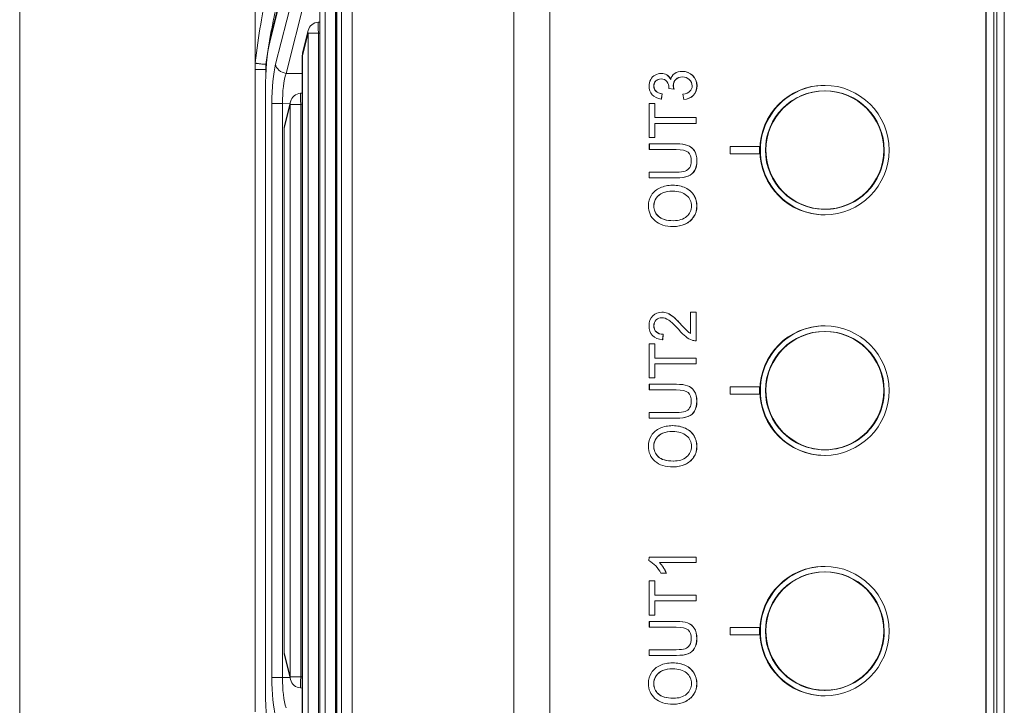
# Model space of a CAD drawing. Header units: millimetres. Extents: x 4 to 836, y 5 to 589.
# Tile 18 of 88: x 473 to 500, y 133 to 151. Entities that reach past the tile are written whole.
import ezdxf

# ---------------------------------------------------------------- set-up
doc = ezdxf.new("R2010")
doc.units = ezdxf.units.MM
doc.layers.add('1', color=7, linetype='Continuous', true_color=0xffffff)

msp = doc.modelspace()

# ---------------------------------------------------------------- linework, layer by layer
at = {"layer": '1', "color": 251, "linetype": 'Continuous', "lineweight": 18}
msp.add_line((473.28, 107.663), (473.28, 174.617), dxfattribs=at)
at = {"layer": '1', "color": 27, "linetype": 'Continuous', "lineweight": 18}
for p, q in [((486.646, 117.154), (486.646, 165.127)), ((481.746, 157.449), (480.048, 150.632)), ((481.849, 153.92), (481.849, 128.361)), ((479.646, 153.13), (479.646, 150.002)), ((481.394, 152.091), (481.394, 130.19)), ((481.394, 151.101), (481.352, 151.098)), ((481.081, 150.871), (480.929, 150.264)), ((480.921, 150.192), (480.921, 132.089)), ((479.646, 149.819), (479.646, 150.002)), ((479.646, 132.462), (479.646, 149.819)), ((479.922, 149.273), (479.922, 133.008)), ((479.926, 149.273), (479.922, 149.273)), ((480.921, 149.179), (480.873, 149.175)), ((480.602, 148.949), (480.439, 148.295)), ((480.43, 148.222), (480.43, 134.059)), ((480.439, 133.986), (480.602, 133.332)), ((479.926, 133.008), (479.922, 133.008)), ((480.873, 133.106), (480.921, 133.102))]:
    msp.add_line(p, q, dxfattribs=at)
at = {"layer": '1', "color": 252, "linetype": 'Continuous', "lineweight": 13}
for p, q in [((487.611, 158.44), (487.611, 123.84)), ((499.411, 126.669), (499.411, 155.612)), ((499.618, 155.612), (499.618, 126.669)), ((499.704, 126.591), (499.704, 155.69)), ((499.897, 155.69), (499.897, 126.591))]:
    msp.add_line(p, q, dxfattribs=at)
at = {"layer": '1', "color": 27, "linetype": 'Continuous', "lineweight": 13}
for p, q in [((481.742, 157.377), (480.044, 150.559)), ((480.199, 149.96), (481.742, 156.022)), ((482.027, 155.777), (480.484, 149.714)), ((481.981, 127.85), (481.981, 154.431)), ((482.266, 154.431), (482.266, 127.85)), ((481.854, 153.92), (481.854, 128.361)), ((481.538, 129.631), (481.538, 152.65)), ((481.823, 152.65), (481.823, 129.631)), ((481.398, 152.091), (481.398, 130.19)), ((481.076, 150.799), (480.925, 150.192)), ((481.361, 150.799), (481.076, 150.799)), ((481.076, 131.482), (481.076, 150.799)), ((481.394, 150.801), (481.361, 150.799)), ((481.361, 150.799), (481.361, 131.482)), ((480.921, 150.192), (480.925, 150.192)), ((480.925, 150.192), (480.925, 132.089)), ((479.935, 149.958), (479.935, 149.819)), ((479.935, 149.819), (479.935, 149.676)), ((479.943, 149.819), (479.935, 149.819)), ((480.484, 149.714), (480.921, 149.706)), ((479.926, 149.273), (479.926, 133.008)), ((480.386, 148.897), (480.101, 148.897)), ((480.101, 133.384), (480.101, 148.897)), ((480.386, 148.897), (480.386, 133.384)), ((480.588, 148.893), (480.386, 148.897)), ((480.597, 148.876), (480.434, 148.222)), ((480.882, 148.876), (480.597, 148.876)), ((480.597, 133.405), (480.597, 148.876)), ((480.921, 148.879), (480.882, 148.876)), ((480.882, 148.876), (480.882, 133.405)), ((480.43, 148.222), (480.434, 148.222)), ((480.434, 148.222), (480.434, 134.059)), ((480.43, 134.059), (480.434, 134.059)), ((480.434, 134.059), (480.597, 133.405)), ((480.882, 133.405), (480.597, 133.405)), ((480.882, 133.405), (480.921, 133.402)), ((480.386, 133.384), (480.101, 133.384)), ((480.386, 133.384), (480.588, 133.388))]:
    msp.add_line(p, q, dxfattribs=at)
at = {"layer": '1', "color": 252, "linetype": 'Continuous', "lineweight": 18}
for p, q in [((499.404, 126.672), (499.404, 155.609)), ((499.904, 155.693), (499.904, 126.588))]:
    msp.add_line(p, q, dxfattribs=at)
at = {"layer": '1', "color": 7, "linetype": 'Continuous', "lineweight": 18}
for p, q in [((490.631, 149.71), (490.626, 149.71)), ((491.199, 149.768), (491.194, 149.768)), ((491.476, 149.656), (491.479, 149.656)), ((490.482, 149.51), (490.485, 149.51)), ((490.654, 149.161), (490.657, 149.161)), ((490.97, 149.286), (490.973, 149.286)), ((491.492, 149.119), (491.495, 149.119)), ((490.626, 149.018), (490.63, 149.018)), ((491.234, 149.004), (491.238, 149.004)), ((490.847, 148.362), (490.844, 148.362)), ((490.303, 147.808), (490.303, 147.808)), ((490.452, 147.978), (490.452, 147.978)), ((490.456, 147.978), (490.452, 147.978)), ((493.288, 147.74), (492.489, 147.74)), ((492.489, 147.74), (492.489, 147.54)), ((492.489, 147.54), (493.288, 147.54)), ((493.288, 147.74), (493.292, 147.74)), ((493.288, 147.54), (493.288, 147.74)), ((493.288, 147.54), (493.292, 147.54)), ((493.292, 147.54), (493.292, 147.74)), ((496.658, 147.64), (496.658, 147.641)), ((491.529, 147.084), (491.532, 147.084)), ((491.351, 146.935), (491.355, 146.935)), ((490.941, 146.689), (490.937, 146.689)), ((490.488, 146.341), (490.492, 146.341)), ((491.504, 145.837), (491.507, 145.837)), ((490.952, 145.573), (490.956, 145.573)), ((490.652, 143.258), (490.648, 143.258)), ((490.489, 143.05), (490.492, 143.05)), ((490.798, 143.229), (490.801, 143.229)), ((490.952, 143.134), (490.956, 143.134)), ((490.493, 142.726), (490.497, 142.726)), ((490.663, 142.515), (490.667, 142.515)), ((490.679, 142.663), (490.683, 142.663)), ((491.558, 142.488), (491.562, 142.488)), ((491.571, 142.488), (491.562, 142.488)), ((491.568, 142.488), (491.571, 142.488)), ((490.846, 141.866), (490.843, 141.866)), ((490.452, 141.482), (490.451, 141.482)), ((490.455, 141.482), (490.452, 141.482)), ((490.302, 141.312), (490.302, 141.312)), ((493.288, 141.24), (492.489, 141.24)), ((492.489, 141.24), (492.489, 141.04)), ((493.288, 141.24), (493.292, 141.24)), ((493.288, 141.04), (493.288, 141.24)), ((493.292, 141.04), (493.292, 141.24)), ((496.658, 141.14), (496.658, 141.141)), ((492.489, 141.04), (493.288, 141.04)), ((493.288, 141.04), (493.292, 141.04)), ((491.528, 140.588), (491.531, 140.588)), ((491.351, 140.439), (491.354, 140.439)), ((490.94, 140.193), (490.936, 140.193)), ((490.487, 139.845), (490.491, 139.845)), ((491.503, 139.341), (491.506, 139.341)), ((490.951, 139.077), (490.955, 139.077)), ((490.297, 136.636), (490.295, 136.547)), ((491.568, 136.636), (490.297, 136.636)), ((491.568, 136.636), (491.571, 136.636)), ((491.568, 136.492), (491.568, 136.636)), ((491.571, 136.492), (491.571, 136.636)), ((490.58, 136.492), (491.568, 136.492)), ((491.568, 136.492), (491.571, 136.492)), ((490.616, 136.208), (490.763, 136.208)), ((490.763, 136.208), (490.766, 136.208)), ((490.846, 135.455), (490.843, 135.455)), ((490.452, 135.071), (490.451, 135.071)), ((490.455, 135.071), (490.452, 135.071)), ((490.302, 134.901), (490.302, 134.901)), ((493.288, 134.74), (492.489, 134.74)), ((492.489, 134.74), (492.489, 134.54)), ((493.288, 134.74), (493.292, 134.74)), ((493.288, 134.54), (493.288, 134.74)), ((493.292, 134.54), (493.292, 134.74)), ((492.489, 134.54), (493.288, 134.54)), ((493.288, 134.54), (493.292, 134.54)), ((496.658, 134.64), (496.658, 134.641)), ((491.351, 134.028), (491.354, 134.028)), ((491.528, 134.177), (491.531, 134.177)), ((490.94, 133.782), (490.936, 133.782)), ((490.487, 133.434), (490.491, 133.434)), ((491.503, 132.93), (491.506, 132.93)), ((490.951, 132.666), (490.955, 132.666))]:
    msp.add_line(p, q, dxfattribs=at)
at = {"layer": '1', "color": 7, "linetype": 'Continuous', "lineweight": 13}
for p, q in [((490.776, 149.67), (490.78, 149.67)), ((491.022, 149.551), (491.025, 149.551)), ((490.483, 149.233), (490.486, 149.233)), ((491.337, 147.768), (491.341, 147.768)), ((491.52, 147.625), (491.523, 147.625)), ((490.667, 146.482), (490.67, 146.482)), ((491.282, 146.618), (491.285, 146.618)), ((491.512, 146.415), (491.516, 146.415)), ((490.547, 145.851), (490.551, 145.851)), ((491.268, 145.64), (491.272, 145.64)), ((491.175, 142.913), (491.178, 142.913)), ((491.336, 141.272), (491.34, 141.272)), ((491.519, 141.128), (491.522, 141.128)), ((491.281, 140.121), (491.285, 140.121)), ((490.666, 139.986), (490.67, 139.986)), ((491.511, 139.918), (491.515, 139.918)), ((490.546, 139.354), (490.55, 139.354)), ((491.267, 139.144), (491.271, 139.144)), ((491.336, 134.862), (491.34, 134.862)), ((491.519, 134.718), (491.522, 134.718)), ((491.281, 133.711), (491.285, 133.711)), ((490.666, 133.575), (490.67, 133.575)), ((491.511, 133.508), (491.515, 133.508)), ((490.546, 132.944), (490.55, 132.944)), ((491.267, 132.733), (491.271, 132.733))]:
    msp.add_line(p, q, dxfattribs=at)
at = {"layer": '1', "color": 30, "linetype": 'Continuous', "lineweight": 18}
for p, q in [((495.044, 146.04), (495.058, 146.04)), ((495.044, 139.54), (495.058, 139.54)), ((495.044, 133.04), (495.058, 133.04))]:
    msp.add_line(p, q, dxfattribs=at)
at = {"layer": '1', "color": 27, "linetype": 'Continuous', "lineweight": 18}
for centre, start, end in [((481.372, 150.799), 93.8378, 166.0098), ((481.221, 150.192), 166.0098, 180), ((480.893, 148.876), 93.8378, 166.0098), ((480.73, 148.222), 166.0098, 180), ((480.73, 134.059), 180, 193.9902), ((480.893, 133.405), 193.9902, 266.1622)]:
    msp.add_arc(centre, 0.3, start, end, dxfattribs=at)
at = {"layer": '1', "color": 27, "linetype": 'Continuous', "lineweight": 13}
for centre, major_axis, ratio, start_param, end_param in [((479.817, 149.845), (0.294, 2.437), 0.07629, 0.615459, 1.518355), ((481.372, 150.799), (-0.02, 0.299), 0.034821, 0.000038, 1.56846), ((481.372, 150.799), (-0.291, 0.073), 0.807933, 6.283174, 6.582308), ((481.221, 150.192), (-0.291, 0.073), 0.807933, 6.283174, 6.582308), ((480.331, 148.892), (0.001, -1.3), 0.177496, 3.749106, 4.708402), ((480.494, 149.96), (0.291, -0.074), 0.813543, 3.444838, 4.881321), ((480.627, 148.892), (0.007, -1), 0.241147, 3.746369, 4.705666), ((480.893, 148.876), (-0.02, 0.299), 0.034821, 0.000038, 1.56846), ((480.893, 148.876), (-0.291, 0.073), 0.807933, 6.283174, 6.582308), ((480.73, 148.222), (-0.291, 0.073), 0.807933, 6.283174, 6.582308), ((480.73, 134.059), (0.291, 0.073), 0.807933, 2.84247, 3.141604), ((480.893, 133.405), (0.291, 0.073), 0.807933, 2.84247, 3.141604), ((480.893, 133.405), (0.02, 0.299), 0.034821, 1.573132, 3.141555), ((480.331, 133.389), (0.001, 1.3), 0.177496, 1.574783, 2.53408), ((480.627, 133.389), (0.007, 1), 0.241147, 1.577519, 2.536816)]:
    msp.add_ellipse(centre, major_axis=major_axis, ratio=ratio, start_param=start_param, end_param=end_param, dxfattribs=at)
at = {"layer": '1', "color": 27, "linetype": 'Continuous', "lineweight": 18}
for centre, major_axis, ratio, start_param, end_param in [((480.204, 149.273), (0, 1.576), 0.17633, 0.6159, 1.570796), ((480.339, 150.559), (-0.291, 0.073), 0.807933, 6.283174, 6.582308), ((480.204, 133.008), (0, 1.576), 0.17633, 1.570796, 2.525692)]:
    msp.add_ellipse(centre, major_axis=major_axis, ratio=ratio, start_param=start_param, end_param=end_param, dxfattribs=at)
at = {"layer": '1', "color": 252, "linetype": 'Continuous', "lineweight": 18}
for centre in [(495.058, 147.64), (495.058, 141.14), (495.058, 134.64)]:
    msp.add_ellipse(centre, major_axis=(0, 1.75), ratio=0.999391, start_param=0, end_param=3.141593, dxfattribs=at)
for centre in [(495.041, 147.64), (495.041, 141.14), (495.041, 134.64)]:
    msp.add_ellipse(centre, major_axis=(0, -1.75), ratio=0.999391, dxfattribs=at)
at = {"layer": '1', "color": 30, "linetype": 'Continuous', "lineweight": 18}
for centre in [(495.044, 147.64), (495.044, 141.14), (495.044, 134.64)]:
    msp.add_ellipse(centre, major_axis=(0, 1.6), ratio=0.999391, dxfattribs=at)
at = {"layer": '1', "color": 7, "linetype": 'Continuous', "lineweight": 18}
for centre in [(495.058, 147.641), (495.058, 141.141), (495.058, 134.641)]:
    msp.add_ellipse(centre, major_axis=(1.6, 0), ratio=1, dxfattribs=at)
for centre, major_axis, ratio, start_param, end_param in [((495.058, 147.64), (1.6, 0), 1, 3.141592, 6.283185), ((495.058, 141.14), (1.6, 0), 1, 3.141592, 6.283185), ((489.896, 135.846), (0, 0.807), 0.999391, 5.177373, 5.764297), ((489.855, 135.826), (0, -0.985), 0.999391, 1.968996, 2.31394), ((489.859, 135.826), (0, -0.985), 0.999391, 1.968996, 2.31394), ((495.058, 134.64), (1.6, 0), 1, 3.141592, 6.283185)]:
    msp.add_ellipse(centre, major_axis=major_axis, ratio=ratio, start_param=start_param, end_param=end_param, dxfattribs=at)
at = {"layer": '1', "color": 30, "linetype": 'Continuous', "lineweight": 18}
msp.add_ellipse((495.058, 147.64), major_axis=(0, 1.6), ratio=0.999391, start_param=3.141647, end_param=3.329259, dxfattribs=at)
at = {"layer": '1', "color": 27, "linetype": 'Continuous', "lineweight": 13}
for points, knots in [([(480.236, 151.567), (480.224, 151.521), (480.199, 151.423), (480.174, 151.311), (480.155, 151.223), (480.148, 151.193), (480.135, 151.131), (480.129, 151.099), (480.11, 151.002), (480.084, 150.868), (480.058, 150.725), (480.032, 150.578), (480.019, 150.503), (479.995, 150.351), (479.982, 150.274), (479.959, 150.118), (479.947, 150.039), (479.935, 149.958)], [0, 0, 0, 0, 0.125, 0.25, 0.25, 0.3125, 0.3125, 0.375, 0.375, 0.5, 0.625, 0.625, 0.75, 0.75, 0.875, 0.875, 1, 1, 1, 1]), ([(479.646, 149.819), (479.646, 149.819), (479.653, 149.819), (479.682, 149.819), (479.703, 149.819), (479.757, 149.819), (479.789, 149.819), (479.859, 149.819), (479.897, 149.819), (479.935, 149.819)], [0, 0, 0, 0, 0.25, 0.25, 0.5, 0.5, 0.75, 0.75, 1, 1, 1, 1])]:
    msp.add_open_spline(points, degree=3, knots=knots, dxfattribs=at)
at = {"layer": '1', "color": 27, "linetype": 'Continuous', "lineweight": 18}
for points, knots in [([(479.646, 150.002), (479.646, 150), (479.646, 149.998), (479.646, 149.996), (479.646, 149.995), (479.647, 149.995)], [0, 0, 0, 0, 0.5, 0.5, 1, 1, 1, 1]), ([(479.647, 149.995), (479.648, 149.994), (479.651, 149.992), (479.658, 149.99), (479.66, 149.989), (479.667, 149.988), (479.67, 149.987), (479.682, 149.985), (479.691, 149.983), (479.707, 149.98), (479.713, 149.98), (479.725, 149.978), (479.731, 149.977), (479.751, 149.975), (479.765, 149.973), (479.795, 149.97), (479.812, 149.968), (479.846, 149.965), (479.863, 149.964), (479.899, 149.961), (479.917, 149.959), (479.935, 149.958)], [0, 0, 0, 0, 0.125, 0.125, 0.1875, 0.1875, 0.25, 0.25, 0.375, 0.375, 0.4375, 0.4375, 0.5, 0.5, 0.625, 0.625, 0.75, 0.75, 0.875, 0.875, 1, 1, 1, 1])]:
    msp.add_open_spline(points, degree=3, knots=knots, dxfattribs=at)
at = {"layer": '1', "color": 7, "linetype": 'Continuous', "lineweight": 18}
for points, degree in [([(490.342, 149.545), (490.372, 149.598), (490.412, 149.639), (490.464, 149.668)], 3), ([(490.632, 149.71), (490.686, 149.71), (490.735, 149.697), (490.78, 149.67)], 3), ([(490.776, 149.67), (490.821, 149.643), (490.857, 149.603), (490.883, 149.55)], 3), ([(490.78, 149.67), (490.825, 149.643), (490.86, 149.603), (490.887, 149.55)], 3), ([(490.883, 149.55), (490.9, 149.619), (490.936, 149.672), (490.991, 149.71)], 3), ([(491.198, 149.768), (491.309, 149.768), (491.403, 149.731), (491.479, 149.656)], 3), ([(490.624, 149.563), (490.568, 149.563), (490.522, 149.545), (490.485, 149.51)], 3), ([(491.199, 149.616), (491.129, 149.615), (491.071, 149.594), (491.025, 149.551)], 3), ([(490.626, 149.018), (490.522, 149.035), (490.441, 149.075), (490.384, 149.137)], 3), ([(490.483, 149.233), (490.52, 149.196), (490.578, 149.172), (490.654, 149.161)], 3), ([(490.486, 149.233), (490.524, 149.196), (490.581, 149.172), (490.657, 149.161)], 3), ([(490.654, 149.161), (490.654, 149.161), (490.626, 149.018), (490.626, 149.018)], 3), ([(490.657, 149.161), (490.657, 149.161), (490.63, 149.018), (490.63, 149.018)], 3), ([(490.97, 149.286), (490.97, 149.286), (490.833, 149.302), (490.833, 149.302)], 3), ([(491.214, 149.147), (491.302, 149.163), (491.365, 149.191), (491.404, 149.231)], 3), ([(491.234, 149.004), (491.234, 149.004), (491.214, 149.147), (491.214, 149.147)], 3), ([(491.492, 149.119), (491.426, 149.052), (491.34, 149.013), (491.234, 149.004)], 3), ([(491.495, 149.119), (491.429, 149.052), (491.343, 149.013), (491.238, 149.004)], 3), ([(490.844, 148.362), (491.165, 148.362), (491.569, 148.362), (491.569, 148.362)], 3), ([(491.569, 148.374), (491.572, 148.374)], 1), ([(491.572, 148.362), (491.569, 148.362)], 1), ([(491.52, 147.625), (491.473, 147.694), (491.412, 147.742), (491.337, 147.768)], 3), ([(491.523, 147.625), (491.476, 147.694), (491.416, 147.742), (491.341, 147.768)], 3), ([(491.397, 147.17), (491.369, 147.124), (491.328, 147.092), (491.276, 147.073)], 3), ([(491.351, 146.935), (491.429, 146.965), (491.488, 147.014), (491.529, 147.084)], 3), ([(491.355, 146.935), (491.432, 146.965), (491.492, 147.014), (491.532, 147.084)], 3), ([(490.364, 146.423), (490.42, 146.51), (490.498, 146.576), (490.598, 146.621)], 3), ([(490.667, 146.482), (490.59, 146.45), (490.53, 146.403), (490.488, 146.341)], 3), ([(490.67, 146.482), (490.594, 146.45), (490.534, 146.403), (490.492, 146.341)], 3), ([(490.94, 146.53), (490.837, 146.53), (490.747, 146.514), (490.67, 146.482)], 3), ([(490.942, 146.689), (491.07, 146.689), (491.185, 146.665), (491.285, 146.618)], 3), ([(491.282, 146.618), (491.383, 146.57), (491.46, 146.502), (491.512, 146.415)], 3), ([(491.285, 146.618), (491.387, 146.57), (491.463, 146.502), (491.516, 146.415)], 3), ([(490.952, 145.573), (490.742, 145.573), (490.578, 145.625), (490.459, 145.729)], 3), ([(490.547, 145.851), (490.628, 145.772), (490.765, 145.732), (490.955, 145.732)], 3), ([(490.551, 145.851), (490.632, 145.772), (490.768, 145.732), (490.958, 145.732)], 3), ([(491.268, 145.64), (491.169, 145.596), (491.063, 145.573), (490.952, 145.573)], 3), ([(490.955, 145.732), (491.108, 145.732), (491.227, 145.77), (491.315, 145.846)], 3), ([(491.272, 145.64), (491.172, 145.596), (491.067, 145.573), (490.956, 145.573)], 3), ([(491.504, 145.837), (491.446, 145.75), (491.368, 145.685), (491.268, 145.64)], 3), ([(491.507, 145.837), (491.45, 145.75), (491.371, 145.685), (491.272, 145.64)], 3), ([(490.652, 143.258), (490.703, 143.258), (490.752, 143.249), (490.801, 143.229)], 3), ([(491.418, 143.26), (491.418, 143.26), (491.472, 143.26), (491.515, 143.26)], 3), ([(491.418, 142.687), (491.418, 142.687), (491.418, 143.26), (491.418, 143.26)], 3), ([(490.646, 143.111), (490.585, 143.11), (490.534, 143.09), (490.492, 143.05)], 3), ([(490.798, 143.229), (490.847, 143.21), (490.898, 143.178), (490.952, 143.134)], 3), ([(490.801, 143.229), (490.85, 143.21), (490.902, 143.178), (490.956, 143.134)], 3), ([(491.1, 142.787), (490.987, 142.914), (490.898, 142.999), (490.832, 143.044)], 3), ([(490.952, 143.134), (491.006, 143.09), (491.081, 143.016), (491.175, 142.913)], 3), ([(490.956, 143.134), (491.01, 143.09), (491.084, 143.016), (491.178, 142.913)], 3), ([(490.493, 142.726), (490.538, 142.684), (490.6, 142.663), (490.679, 142.663)], 3), ([(490.497, 142.726), (490.541, 142.684), (490.604, 142.663), (490.683, 142.663)], 3), ([(491.291, 142.599), (491.236, 142.643), (491.172, 142.705), (491.1, 142.787)], 3), ([(491.175, 142.913), (491.253, 142.827), (491.306, 142.772), (491.334, 142.748)], 3), ([(491.334, 142.748), (491.362, 142.723), (491.39, 142.703), (491.418, 142.687)], 3), ([(490.663, 142.515), (490.544, 142.525), (490.453, 142.563), (490.391, 142.629)], 3), ([(490.679, 142.663), (490.679, 142.663), (490.663, 142.515), (490.663, 142.515)], 3), ([(490.683, 142.663), (490.683, 142.663), (490.667, 142.515), (490.667, 142.515)], 3), ([(491.46, 142.505), (491.403, 142.525), (491.347, 142.556), (491.291, 142.599)], 3), ([(491.568, 142.488), (491.53, 142.487), (491.494, 142.493), (491.46, 142.505)], 3), ([(490.843, 141.866), (491.164, 141.866), (491.568, 141.866), (491.568, 141.866)], 3), ([(491.568, 141.878), (491.571, 141.878)], 1), ([(491.571, 141.866), (491.568, 141.866)], 1), ([(491.519, 141.128), (491.472, 141.198), (491.411, 141.245), (491.336, 141.272)], 3), ([(491.522, 141.128), (491.475, 141.198), (491.415, 141.245), (491.34, 141.272)], 3), ([(491.396, 140.674), (491.368, 140.628), (491.328, 140.596), (491.275, 140.577)], 3), ([(491.351, 140.439), (491.428, 140.469), (491.487, 140.518), (491.528, 140.588)], 3), ([(491.354, 140.439), (491.432, 140.469), (491.491, 140.518), (491.531, 140.588)], 3), ([(490.363, 139.927), (490.419, 140.014), (490.497, 140.079), (490.597, 140.125)], 3), ([(490.942, 140.193), (491.069, 140.193), (491.184, 140.169), (491.285, 140.121)], 3), ([(491.281, 140.121), (491.382, 140.073), (491.459, 140.006), (491.511, 139.918)], 3), ([(491.285, 140.121), (491.386, 140.073), (491.463, 140.006), (491.515, 139.918)], 3), ([(490.666, 139.986), (490.589, 139.953), (490.53, 139.906), (490.487, 139.845)], 3), ([(490.67, 139.986), (490.593, 139.953), (490.533, 139.906), (490.491, 139.845)], 3), ([(490.939, 140.034), (490.836, 140.034), (490.746, 140.018), (490.67, 139.986)], 3), ([(490.546, 139.354), (490.627, 139.276), (490.764, 139.236), (490.954, 139.236)], 3), ([(490.55, 139.354), (490.631, 139.276), (490.767, 139.236), (490.957, 139.236)], 3), ([(490.954, 139.236), (491.107, 139.236), (491.227, 139.274), (491.314, 139.349)], 3), ([(491.503, 139.341), (491.445, 139.254), (491.367, 139.188), (491.267, 139.144)], 3), ([(491.506, 139.341), (491.449, 139.254), (491.37, 139.188), (491.271, 139.144)], 3), ([(490.951, 139.077), (490.741, 139.077), (490.577, 139.129), (490.458, 139.233)], 3), ([(491.267, 139.144), (491.168, 139.099), (491.062, 139.077), (490.951, 139.077)], 3), ([(491.271, 139.144), (491.171, 139.099), (491.066, 139.077), (490.955, 139.077)], 3), ([(490.843, 135.455), (491.164, 135.455), (491.568, 135.455), (491.568, 135.455)], 3), ([(491.568, 135.468), (491.571, 135.468)], 1), ([(491.571, 135.455), (491.568, 135.455)], 1), ([(491.519, 134.718), (491.472, 134.787), (491.411, 134.835), (491.336, 134.862)], 3), ([(491.522, 134.718), (491.475, 134.787), (491.415, 134.835), (491.34, 134.862)], 3), ([(491.396, 134.263), (491.368, 134.218), (491.328, 134.185), (491.275, 134.166)], 3), ([(491.351, 134.028), (491.428, 134.058), (491.487, 134.108), (491.528, 134.177)], 3), ([(491.354, 134.028), (491.432, 134.058), (491.491, 134.108), (491.531, 134.177)], 3), ([(490.363, 133.516), (490.419, 133.603), (490.497, 133.669), (490.597, 133.714)], 3), ([(490.942, 133.782), (491.069, 133.782), (491.184, 133.758), (491.285, 133.711)], 3), ([(491.281, 133.711), (491.382, 133.663), (491.459, 133.595), (491.511, 133.508)], 3), ([(491.285, 133.711), (491.386, 133.663), (491.463, 133.595), (491.515, 133.508)], 3), ([(490.666, 133.575), (490.589, 133.543), (490.53, 133.496), (490.487, 133.434)], 3), ([(490.67, 133.575), (490.593, 133.543), (490.533, 133.496), (490.491, 133.434)], 3), ([(490.939, 133.623), (490.836, 133.623), (490.746, 133.607), (490.67, 133.575)], 3), ([(490.546, 132.944), (490.627, 132.865), (490.764, 132.826), (490.954, 132.826)], 3), ([(490.55, 132.944), (490.631, 132.865), (490.767, 132.826), (490.957, 132.826)], 3), ([(490.954, 132.826), (491.107, 132.826), (491.227, 132.863), (491.314, 132.939)], 3), ([(491.503, 132.93), (491.445, 132.843), (491.367, 132.778), (491.267, 132.733)], 3), ([(491.506, 132.93), (491.449, 132.843), (491.37, 132.778), (491.271, 132.733)], 3), ([(490.951, 132.666), (490.741, 132.666), (490.577, 132.718), (490.458, 132.822)], 3), ([(491.267, 132.733), (491.168, 132.689), (491.062, 132.666), (490.951, 132.666)], 3), ([(491.271, 132.733), (491.171, 132.689), (491.066, 132.666), (490.955, 132.666)], 3)]:
    msp.add_open_spline(points, degree=degree, dxfattribs=at)
for points, knots in [([(490.464, 149.668), (490.515, 149.696), (490.569, 149.71), (490.627, 149.71), (490.681, 149.71), (490.731, 149.697), (490.776, 149.67)], [0, 0, 0, 0, 0.5, 0.5, 0.5, 1, 1, 1, 1]), ([(490.991, 149.71), (491.045, 149.749), (491.113, 149.768), (491.195, 149.768), (491.305, 149.768), (491.399, 149.731), (491.476, 149.656)], [0, 0, 0, 0, 0.5, 0.5, 0.5, 1, 1, 1, 1]), ([(491.476, 149.656), (491.553, 149.582), (491.591, 149.488), (491.591, 149.374), (491.591, 149.272), (491.558, 149.187), (491.492, 149.119)], [0, 0, 0, 0, 0.5, 0.5, 0.5, 1, 1, 1, 1]), ([(491.479, 149.656), (491.556, 149.582), (491.595, 149.488), (491.595, 149.374), (491.595, 149.272), (491.562, 149.187), (491.495, 149.119)], [0, 0, 0, 0, 0.5, 0.5, 0.5, 1, 1, 1, 1]), ([(490.384, 149.137), (490.327, 149.199), (490.298, 149.277), (490.298, 149.369), (490.298, 149.433), (490.313, 149.491), (490.342, 149.545)], [0, 0, 0, 0, 0.5, 0.5, 0.5, 1, 1, 1, 1]), ([(490.482, 149.51), (490.444, 149.474), (490.426, 149.428), (490.426, 149.316), (490.445, 149.27), (490.483, 149.233)], [0, 0, 0, 0, 0.5, 0.5, 1, 1, 1, 1]), ([(490.485, 149.51), (490.448, 149.474), (490.429, 149.428), (490.429, 149.316), (490.448, 149.27), (490.486, 149.233)], [0, 0, 0, 0, 0.5, 0.5, 1, 1, 1, 1]), ([(490.783, 149.49), (490.749, 149.539), (490.695, 149.563), (490.623, 149.563), (490.566, 149.563), (490.519, 149.545), (490.482, 149.51)], [0, 0, 0, 0, 0.5, 0.5, 0.5, 1, 1, 1, 1]), ([(490.833, 149.302), (490.834, 149.312), (490.835, 149.319), (490.835, 149.325), (490.835, 149.386), (490.818, 149.441), (490.783, 149.49)], [0, 0, 0, 0, 0.5, 0.5, 0.5, 1, 1, 1, 1]), ([(491.022, 149.551), (490.976, 149.508), (490.952, 149.454), (490.952, 149.387), (490.952, 149.36), (490.958, 149.326), (490.97, 149.286)], [0, 0, 0, 0, 0.5, 0.5, 0.5, 1, 1, 1, 1]), ([(491.025, 149.551), (490.979, 149.508), (490.956, 149.454), (490.956, 149.387), (490.956, 149.36), (490.962, 149.326), (490.973, 149.286)], [0, 0, 0, 0, 0.5, 0.5, 0.5, 1, 1, 1, 1]), ([(491.387, 149.546), (491.336, 149.592), (491.273, 149.616), (491.198, 149.616), (491.127, 149.616), (491.068, 149.594), (491.022, 149.551)], [0, 0, 0, 0, 0.5, 0.5, 0.5, 1, 1, 1, 1]), ([(491.404, 149.231), (491.443, 149.27), (491.463, 149.318), (491.463, 149.375), (491.463, 149.443), (491.437, 149.5), (491.387, 149.546)], [0, 0, 0, 0, 0.5, 0.5, 0.5, 1, 1, 1, 1]), ([(490.5, 148.517), (490.47, 148.517), (490.452, 148.517), (490.452, 148.517), (490.452, 148.517), (490.452, 148.902), (490.452, 148.902), (490.452, 148.902), (490.303, 148.902), (490.303, 148.902)], [0, 0, 0, 0, 0.058796, 0.058796, 0.058796, 0.529398, 0.529398, 0.529398, 1, 1, 1, 1]), ([(490.303, 148.902), (490.303, 148.902), (490.303, 147.978), (490.303, 147.978), (490.303, 147.978), (490.452, 147.978), (490.452, 147.978)], [0, 0, 0, 0, 0.500084, 0.500084, 0.500084, 1, 1, 1, 1]), ([(490.456, 147.978), (490.456, 147.978), (490.456, 147.978), (490.456, 147.978), (490.456, 147.978), (490.456, 148.362), (490.456, 148.362)], [0, 0, 0, 0, 0.000987, 0.000987, 0.000987, 1, 1, 1, 1]), ([(491.572, 148.362), (491.572, 148.362), (491.572, 148.517), (491.572, 148.517), (491.572, 148.517), (490.717, 148.517), (490.504, 148.517)], [0, 0, 0, 0, 0.533316, 0.533316, 0.533316, 1, 1, 1, 1]), ([(491.337, 147.768), (491.263, 147.795), (491.161, 147.808), (491.034, 147.808), (491.034, 147.808), (490.303, 147.808), (490.303, 147.808), (490.303, 147.808), (490.303, 147.654), (490.303, 147.654)], [0, 0, 0, 0, 0.333333, 0.333333, 0.333333, 0.666667, 0.666667, 0.666667, 1, 1, 1, 1]), ([(491.341, 147.768), (491.266, 147.795), (491.165, 147.808), (491.038, 147.808), (491.038, 147.808), (490.306, 147.808), (490.306, 147.808), (490.306, 147.808), (490.306, 147.654), (490.306, 147.654)], [0, 0, 0, 0, 0.333333, 0.333333, 0.333333, 0.666667, 0.666667, 0.666667, 1, 1, 1, 1]), ([(490.303, 147.654), (490.303, 147.654), (491.034, 147.654), (491.034, 147.654), (491.192, 147.654), (491.3, 147.63), (491.355, 147.581)], [0, 0, 0, 0, 0.5, 0.5, 0.5, 1, 1, 1, 1]), ([(491.355, 147.581), (491.411, 147.533), (491.439, 147.452), (491.439, 147.339), (491.439, 147.272), (491.425, 147.216), (491.397, 147.17)], [0, 0, 0, 0, 0.5, 0.5, 0.5, 1, 1, 1, 1]), ([(491.529, 147.084), (491.57, 147.153), (491.59, 147.243), (491.59, 147.352), (491.59, 147.465), (491.567, 147.555), (491.52, 147.625)], [0, 0, 0, 0, 0.5, 0.5, 0.5, 1, 1, 1, 1]), ([(491.532, 147.084), (491.573, 147.153), (491.594, 147.243), (491.594, 147.352), (491.594, 147.465), (491.57, 147.555), (491.523, 147.625)], [0, 0, 0, 0, 0.5, 0.5, 0.5, 1, 1, 1, 1]), ([(490.303, 147.045), (490.303, 147.045), (490.303, 146.891), (490.303, 146.891), (490.303, 146.891), (490.419, 146.891), (490.559, 146.891)], [0, 0, 0, 0, 0.714776, 0.714776, 0.714776, 1, 1, 1, 1]), ([(490.563, 146.891), (490.774, 146.891), (491.038, 146.891), (491.038, 146.891), (491.172, 146.891), (491.277, 146.905), (491.355, 146.935)], [0, 0, 0, 0, 0.375457, 0.375457, 0.375457, 1, 1, 1, 1]), ([(490.598, 146.621), (490.698, 146.666), (490.811, 146.689), (490.937, 146.689), (491.066, 146.689), (491.181, 146.665), (491.282, 146.618)], [0, 0, 0, 0, 0.5, 0.5, 0.5, 1, 1, 1, 1]), ([(491.314, 146.417), (491.225, 146.492), (491.1, 146.53), (490.937, 146.53), (490.834, 146.53), (490.744, 146.514), (490.667, 146.482)], [0, 0, 0, 0, 0.5, 0.5, 0.5, 1, 1, 1, 1]), ([(490.459, 145.729), (490.34, 145.833), (490.281, 145.967), (490.281, 146.132), (490.281, 146.24), (490.309, 146.337), (490.364, 146.423)], [0, 0, 0, 0, 0.5, 0.5, 0.5, 1, 1, 1, 1]), ([(490.488, 146.341), (490.446, 146.279), (490.425, 146.21), (490.425, 146.133), (490.425, 146.023), (490.465, 145.929), (490.547, 145.851)], [0, 0, 0, 0, 0.5, 0.5, 0.5, 1, 1, 1, 1]), ([(490.492, 146.341), (490.449, 146.279), (490.428, 146.21), (490.428, 146.133), (490.428, 146.023), (490.469, 145.929), (490.551, 145.851)], [0, 0, 0, 0, 0.5, 0.5, 0.5, 1, 1, 1, 1]), ([(491.315, 145.846), (491.403, 145.922), (491.447, 146.016), (491.447, 146.13), (491.447, 146.247), (491.403, 146.342), (491.314, 146.417)], [0, 0, 0, 0, 0.5, 0.5, 0.5, 1, 1, 1, 1]), ([(491.512, 146.415), (491.564, 146.327), (491.59, 146.233), (491.59, 146.131), (491.59, 146.021), (491.562, 145.923), (491.504, 145.837)], [0, 0, 0, 0, 0.5, 0.5, 0.5, 1, 1, 1, 1]), ([(491.516, 146.415), (491.568, 146.327), (491.594, 146.233), (491.594, 146.131), (491.594, 146.021), (491.565, 145.923), (491.507, 145.837)], [0, 0, 0, 0, 0.5, 0.5, 0.5, 1, 1, 1, 1]), ([(490.398, 143.16), (490.465, 143.225), (490.549, 143.258), (490.648, 143.258), (490.699, 143.258), (490.749, 143.249), (490.798, 143.229)], [0, 0, 0, 0, 0.5, 0.5, 0.5, 1, 1, 1, 1]), ([(491.566, 143.26), (491.569, 143.26), (491.571, 143.26), (491.571, 143.26), (491.571, 143.26), (491.571, 142.488), (491.571, 142.488)], [0, 0, 0, 0, 0.099936, 0.099936, 0.099936, 1, 1, 1, 1]), ([(490.391, 142.629), (490.328, 142.695), (490.297, 142.783), (490.297, 143.006), (490.331, 143.095), (490.398, 143.16)], [0, 0, 0, 0, 0.5, 0.5, 1, 1, 1, 1]), ([(490.489, 143.05), (490.447, 143.009), (490.426, 142.956), (490.426, 142.891), (490.426, 142.822), (490.448, 142.767), (490.493, 142.726)], [0, 0, 0, 0, 0.5, 0.5, 0.5, 1, 1, 1, 1]), ([(490.492, 143.05), (490.45, 143.009), (490.429, 142.956), (490.429, 142.891), (490.429, 142.822), (490.452, 142.767), (490.497, 142.726)], [0, 0, 0, 0, 0.5, 0.5, 0.5, 1, 1, 1, 1]), ([(490.832, 143.044), (490.766, 143.089), (490.703, 143.111), (490.645, 143.111), (490.583, 143.111), (490.531, 143.09), (490.489, 143.05)], [0, 0, 0, 0, 0.5, 0.5, 0.5, 1, 1, 1, 1]), ([(490.499, 142.02), (490.469, 142.02), (490.452, 142.02), (490.452, 142.02), (490.452, 142.02), (490.452, 142.406), (490.452, 142.406), (490.452, 142.406), (490.302, 142.406), (490.302, 142.406)], [0, 0, 0, 0, 0.058796, 0.058796, 0.058796, 0.529398, 0.529398, 0.529398, 1, 1, 1, 1]), ([(490.302, 142.406), (490.302, 142.406), (490.302, 141.482), (490.302, 141.482), (490.302, 141.482), (490.451, 141.482), (490.452, 141.482)], [0, 0, 0, 0, 0.500084, 0.500084, 0.500084, 1, 1, 1, 1]), ([(491.571, 141.866), (491.571, 141.866), (491.571, 142.02), (491.571, 142.02), (491.571, 142.02), (490.717, 142.02), (490.503, 142.02)], [0, 0, 0, 0, 0.533316, 0.533316, 0.533316, 1, 1, 1, 1]), ([(490.455, 141.482), (490.455, 141.482), (490.455, 141.482), (490.455, 141.482), (490.455, 141.482), (490.455, 141.865), (490.455, 141.866)], [0, 0, 0, 0, 0.000987, 0.000987, 0.000987, 1, 1, 1, 1]), ([(491.336, 141.272), (491.262, 141.299), (491.16, 141.312), (491.033, 141.312), (491.033, 141.312), (490.302, 141.312), (490.302, 141.312), (490.302, 141.312), (490.302, 141.157), (490.302, 141.157)], [0, 0, 0, 0, 0.333333, 0.333333, 0.333333, 0.666667, 0.666667, 0.666667, 1, 1, 1, 1]), ([(490.302, 141.157), (490.302, 141.157), (491.033, 141.157), (491.033, 141.157), (491.191, 141.157), (491.299, 141.133), (491.354, 141.085)], [0, 0, 0, 0, 0.5, 0.5, 0.5, 1, 1, 1, 1]), ([(491.34, 141.272), (491.265, 141.299), (491.164, 141.312), (491.037, 141.312), (491.037, 141.312), (490.306, 141.312), (490.306, 141.312), (490.306, 141.312), (490.306, 141.157), (490.306, 141.157)], [0, 0, 0, 0, 0.333333, 0.333333, 0.333333, 0.666667, 0.666667, 0.666667, 1, 1, 1, 1]), ([(491.528, 140.588), (491.569, 140.657), (491.589, 140.747), (491.589, 140.856), (491.589, 140.968), (491.566, 141.059), (491.519, 141.128)], [0, 0, 0, 0, 0.5, 0.5, 0.5, 1, 1, 1, 1]), ([(491.531, 140.588), (491.572, 140.657), (491.593, 140.747), (491.593, 140.856), (491.593, 140.968), (491.569, 141.059), (491.522, 141.128)], [0, 0, 0, 0, 0.5, 0.5, 0.5, 1, 1, 1, 1]), ([(491.354, 141.085), (491.41, 141.037), (491.438, 140.956), (491.438, 140.842), (491.438, 140.776), (491.424, 140.72), (491.396, 140.674)], [0, 0, 0, 0, 0.5, 0.5, 0.5, 1, 1, 1, 1]), ([(490.302, 140.549), (490.302, 140.549), (490.302, 140.394), (490.302, 140.394), (490.302, 140.394), (490.418, 140.394), (490.558, 140.394)], [0, 0, 0, 0, 0.714776, 0.714776, 0.714776, 1, 1, 1, 1]), ([(490.562, 140.394), (490.773, 140.394), (491.037, 140.394), (491.037, 140.394), (491.171, 140.394), (491.277, 140.409), (491.354, 140.439)], [0, 0, 0, 0, 0.375457, 0.375457, 0.375457, 1, 1, 1, 1]), ([(490.597, 140.125), (490.697, 140.17), (490.81, 140.193), (490.937, 140.193), (491.065, 140.193), (491.18, 140.169), (491.281, 140.121)], [0, 0, 0, 0, 0.5, 0.5, 0.5, 1, 1, 1, 1]), ([(490.458, 139.233), (490.339, 139.337), (490.28, 139.471), (490.28, 139.636), (490.28, 139.743), (490.308, 139.841), (490.363, 139.927)], [0, 0, 0, 0, 0.5, 0.5, 0.5, 1, 1, 1, 1]), ([(490.487, 139.845), (490.445, 139.783), (490.424, 139.714), (490.424, 139.637), (490.424, 139.527), (490.465, 139.433), (490.546, 139.354)], [0, 0, 0, 0, 0.5, 0.5, 0.5, 1, 1, 1, 1]), ([(490.491, 139.845), (490.449, 139.783), (490.427, 139.714), (490.427, 139.637), (490.427, 139.527), (490.468, 139.433), (490.55, 139.354)], [0, 0, 0, 0, 0.5, 0.5, 0.5, 1, 1, 1, 1]), ([(491.313, 139.921), (491.224, 139.996), (491.099, 140.034), (490.936, 140.034), (490.833, 140.034), (490.743, 140.018), (490.666, 139.986)], [0, 0, 0, 0, 0.5, 0.5, 0.5, 1, 1, 1, 1]), ([(491.314, 139.349), (491.402, 139.425), (491.446, 139.52), (491.446, 139.634), (491.446, 139.75), (491.402, 139.846), (491.313, 139.921)], [0, 0, 0, 0, 0.5, 0.5, 0.5, 1, 1, 1, 1]), ([(491.511, 139.918), (491.563, 139.831), (491.589, 139.736), (491.589, 139.635), (491.589, 139.525), (491.561, 139.427), (491.503, 139.341)], [0, 0, 0, 0, 0.5, 0.5, 0.5, 1, 1, 1, 1]), ([(491.515, 139.918), (491.567, 139.831), (491.593, 139.736), (491.593, 139.635), (491.593, 139.525), (491.564, 139.427), (491.506, 139.341)], [0, 0, 0, 0, 0.5, 0.5, 0.5, 1, 1, 1, 1]), ([(490.499, 135.61), (490.469, 135.61), (490.452, 135.61), (490.452, 135.61), (490.452, 135.61), (490.452, 135.996), (490.452, 135.996), (490.452, 135.996), (490.302, 135.996), (490.302, 135.996)], [0, 0, 0, 0, 0.058796, 0.058796, 0.058796, 0.529398, 0.529398, 0.529398, 1, 1, 1, 1]), ([(490.302, 135.996), (490.302, 135.996), (490.302, 135.071), (490.302, 135.071), (490.302, 135.071), (490.451, 135.071), (490.452, 135.071)], [0, 0, 0, 0, 0.500084, 0.500084, 0.500084, 1, 1, 1, 1]), ([(491.571, 135.455), (491.571, 135.455), (491.571, 135.61), (491.571, 135.61), (491.571, 135.61), (490.717, 135.61), (490.503, 135.61)], [0, 0, 0, 0, 0.533316, 0.533316, 0.533316, 1, 1, 1, 1]), ([(490.455, 135.071), (490.455, 135.071), (490.455, 135.071), (490.455, 135.071), (490.455, 135.071), (490.455, 135.455), (490.455, 135.455)], [0, 0, 0, 0, 0.000987, 0.000987, 0.000987, 1, 1, 1, 1]), ([(491.336, 134.862), (491.262, 134.888), (491.16, 134.901), (491.033, 134.901), (491.033, 134.901), (490.302, 134.901), (490.302, 134.901), (490.302, 134.901), (490.302, 134.747), (490.302, 134.747)], [0, 0, 0, 0, 0.333333, 0.333333, 0.333333, 0.666667, 0.666667, 0.666667, 1, 1, 1, 1]), ([(490.302, 134.747), (490.302, 134.747), (491.033, 134.747), (491.033, 134.747), (491.191, 134.747), (491.299, 134.723), (491.354, 134.675)], [0, 0, 0, 0, 0.5, 0.5, 0.5, 1, 1, 1, 1]), ([(491.34, 134.862), (491.265, 134.888), (491.164, 134.901), (491.037, 134.901), (491.037, 134.901), (490.306, 134.901), (490.306, 134.901), (490.306, 134.901), (490.306, 134.747), (490.306, 134.747)], [0, 0, 0, 0, 0.333333, 0.333333, 0.333333, 0.666667, 0.666667, 0.666667, 1, 1, 1, 1]), ([(491.354, 134.675), (491.41, 134.626), (491.438, 134.545), (491.438, 134.432), (491.438, 134.365), (491.424, 134.309), (491.396, 134.263)], [0, 0, 0, 0, 0.5, 0.5, 0.5, 1, 1, 1, 1]), ([(491.528, 134.177), (491.569, 134.246), (491.589, 134.336), (491.589, 134.445), (491.589, 134.558), (491.566, 134.649), (491.519, 134.718)], [0, 0, 0, 0, 0.5, 0.5, 0.5, 1, 1, 1, 1]), ([(491.531, 134.177), (491.572, 134.246), (491.593, 134.336), (491.593, 134.445), (491.593, 134.558), (491.569, 134.649), (491.522, 134.718)], [0, 0, 0, 0, 0.5, 0.5, 0.5, 1, 1, 1, 1]), ([(490.302, 134.138), (490.302, 134.138), (490.302, 133.984), (490.302, 133.984), (490.302, 133.984), (490.418, 133.984), (490.558, 133.984)], [0, 0, 0, 0, 0.714776, 0.714776, 0.714776, 1, 1, 1, 1]), ([(490.562, 133.984), (490.773, 133.984), (491.037, 133.984), (491.037, 133.984), (491.171, 133.984), (491.277, 133.998), (491.354, 134.028)], [0, 0, 0, 0, 0.375457, 0.375457, 0.375457, 1, 1, 1, 1]), ([(490.597, 133.714), (490.697, 133.76), (490.81, 133.782), (490.937, 133.782), (491.065, 133.782), (491.18, 133.759), (491.281, 133.711)], [0, 0, 0, 0, 0.5, 0.5, 0.5, 1, 1, 1, 1]), ([(490.458, 132.822), (490.339, 132.926), (490.28, 133.061), (490.28, 133.225), (490.28, 133.333), (490.308, 133.43), (490.363, 133.516)], [0, 0, 0, 0, 0.5, 0.5, 0.5, 1, 1, 1, 1]), ([(490.487, 133.434), (490.445, 133.372), (490.424, 133.303), (490.424, 133.226), (490.424, 133.117), (490.465, 133.023), (490.546, 132.944)], [0, 0, 0, 0, 0.5, 0.5, 0.5, 1, 1, 1, 1]), ([(490.491, 133.434), (490.449, 133.372), (490.427, 133.303), (490.427, 133.226), (490.427, 133.117), (490.468, 133.023), (490.55, 132.944)], [0, 0, 0, 0, 0.5, 0.5, 0.5, 1, 1, 1, 1]), ([(491.313, 133.51), (491.224, 133.585), (491.099, 133.623), (490.936, 133.623), (490.833, 133.623), (490.743, 133.607), (490.666, 133.575)], [0, 0, 0, 0, 0.5, 0.5, 0.5, 1, 1, 1, 1]), ([(491.314, 132.939), (491.402, 133.015), (491.446, 133.11), (491.446, 133.224), (491.446, 133.34), (491.402, 133.435), (491.313, 133.51)], [0, 0, 0, 0, 0.5, 0.5, 0.5, 1, 1, 1, 1]), ([(491.511, 133.508), (491.563, 133.42), (491.589, 133.326), (491.589, 133.224), (491.589, 133.114), (491.561, 133.016), (491.503, 132.93)], [0, 0, 0, 0, 0.5, 0.5, 0.5, 1, 1, 1, 1]), ([(491.515, 133.508), (491.567, 133.42), (491.593, 133.326), (491.593, 133.224), (491.593, 133.114), (491.564, 133.016), (491.506, 132.93)], [0, 0, 0, 0, 0.5, 0.5, 0.5, 1, 1, 1, 1])]:
    msp.add_open_spline(points, degree=3, knots=knots, dxfattribs=at)
at = {"layer": '1', "color": 7, "linetype": 'Continuous', "lineweight": 13}
for points, knots in [([(490.452, 147.978), (490.452, 147.978), (490.452, 147.978), (490.452, 147.978), (490.452, 147.978), (490.452, 148.362), (490.452, 148.362), (490.452, 148.362), (490.63, 148.362), (490.844, 148.362)], [0, 0, 0, 0, 0.000705, 0.000705, 0.000705, 0.715061, 0.715061, 0.715061, 1, 1, 1, 1]), ([(491.569, 148.362), (491.569, 148.362), (491.569, 148.517), (491.569, 148.517), (491.569, 148.517), (490.714, 148.517), (490.5, 148.517)], [0, 0, 0, 0, 0.533316, 0.533316, 0.533316, 1, 1, 1, 1]), ([(491.276, 147.073), (491.224, 147.054), (491.143, 147.045), (491.034, 147.045), (491.034, 147.045), (490.304, 147.045), (490.303, 147.045)], [0, 0, 0, 0, 0.500113, 0.500113, 0.500113, 1, 1, 1, 1]), ([(490.559, 146.891), (490.77, 146.891), (491.034, 146.891), (491.034, 146.891), (491.168, 146.891), (491.274, 146.905), (491.351, 146.935)], [0, 0, 0, 0, 0.375457, 0.375457, 0.375457, 1, 1, 1, 1]), ([(491.515, 143.26), (491.544, 143.26), (491.568, 143.26), (491.568, 143.26), (491.568, 143.26), (491.568, 142.488), (491.568, 142.488)], [0, 0, 0, 0, 0.28514, 0.28514, 0.28514, 1, 1, 1, 1]), ([(491.568, 141.866), (491.568, 141.866), (491.568, 142.02), (491.568, 142.02), (491.568, 142.02), (490.713, 142.02), (490.499, 142.02)], [0, 0, 0, 0, 0.533316, 0.533316, 0.533316, 1, 1, 1, 1]), ([(490.452, 141.482), (490.452, 141.482), (490.452, 141.482), (490.452, 141.482), (490.452, 141.482), (490.452, 141.866), (490.452, 141.866), (490.452, 141.866), (490.629, 141.866), (490.843, 141.866)], [0, 0, 0, 0, 0.000705, 0.000705, 0.000705, 0.715061, 0.715061, 0.715061, 1, 1, 1, 1]), ([(491.275, 140.577), (491.224, 140.558), (491.143, 140.549), (491.033, 140.549), (491.033, 140.549), (490.303, 140.549), (490.302, 140.549)], [0, 0, 0, 0, 0.500113, 0.500113, 0.500113, 1, 1, 1, 1]), ([(490.558, 140.394), (490.769, 140.394), (491.033, 140.394), (491.033, 140.394), (491.168, 140.394), (491.273, 140.409), (491.351, 140.439)], [0, 0, 0, 0, 0.375457, 0.375457, 0.375457, 1, 1, 1, 1]), ([(491.568, 135.455), (491.568, 135.455), (491.568, 135.61), (491.568, 135.61), (491.568, 135.61), (490.713, 135.61), (490.499, 135.61)], [0, 0, 0, 0, 0.533316, 0.533316, 0.533316, 1, 1, 1, 1]), ([(490.452, 135.071), (490.452, 135.071), (490.452, 135.071), (490.452, 135.071), (490.452, 135.071), (490.452, 135.455), (490.452, 135.455), (490.452, 135.455), (490.629, 135.455), (490.843, 135.455)], [0, 0, 0, 0, 0.000705, 0.000705, 0.000705, 0.715061, 0.715061, 0.715061, 1, 1, 1, 1]), ([(491.275, 134.166), (491.224, 134.148), (491.143, 134.138), (491.033, 134.138), (491.033, 134.138), (490.303, 134.138), (490.302, 134.138)], [0, 0, 0, 0, 0.500113, 0.500113, 0.500113, 1, 1, 1, 1]), ([(490.558, 133.984), (490.769, 133.984), (491.033, 133.984), (491.033, 133.984), (491.168, 133.984), (491.273, 133.998), (491.351, 134.028)], [0, 0, 0, 0, 0.375457, 0.375457, 0.375457, 1, 1, 1, 1])]:
    msp.add_open_spline(points, degree=3, knots=knots, dxfattribs=at)

doc.saveas('drawing.dxf')
